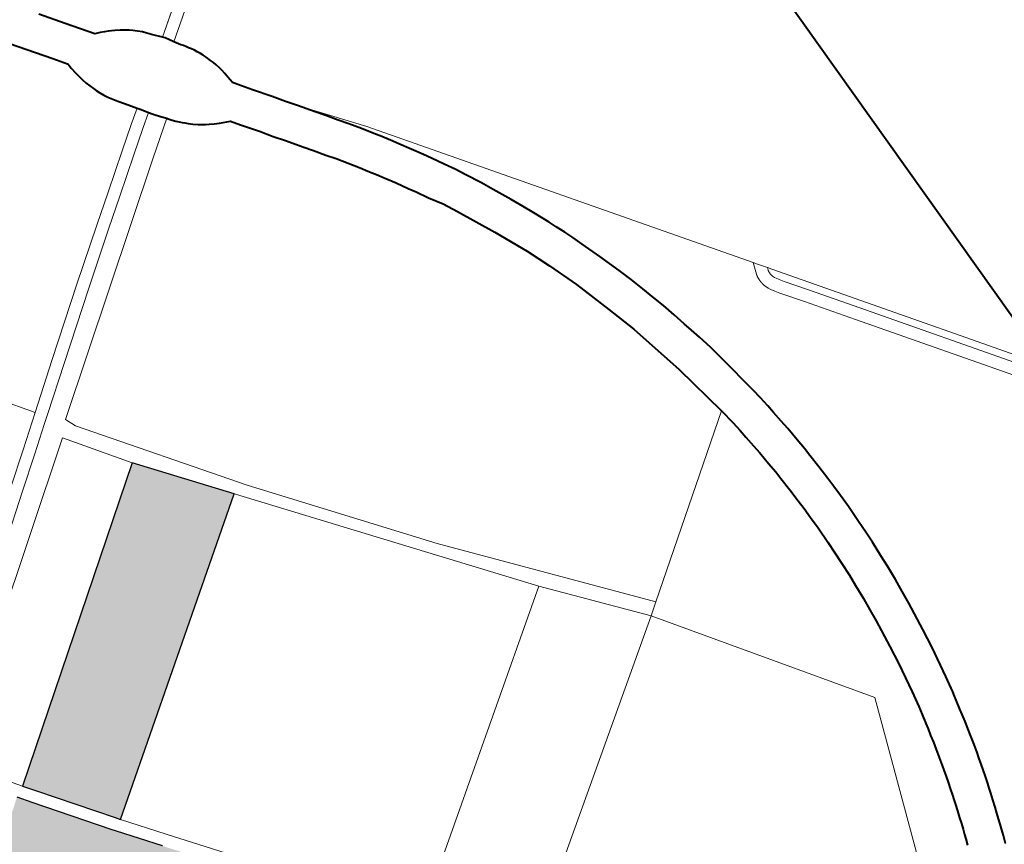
# Model space of a CAD drawing. Header units: metres. Extents: x 148316 to 148653, y 486436 to 486744.
# Tile 99 of 110: x 148563.21 to 148567.99, y 486720.54 to 486724.54. Entities that reach past the tile are written whole.
import ezdxf

# ---------------------------------------------------------------- set-up
doc = ezdxf.new("R2010")
doc.units = ezdxf.units.M
doc.header["$MEASUREMENT"] = 0
for name, color, linetype, lineweight in [('WVB-alg-onderhoek', 7, 'Continuous', 30), ('WVB-pen-brm-dik 018', 6, 'Continuous', 13), ('WVB-pen-dik 035', 1, 'Continuous', 40), ('WVB-raster-20%', 254, 'Continuous', 30), ('WVB-raster-60%', 253, 'Continuous', 30)]:
    doc.layers.add(name, color=color, linetype=linetype, lineweight=lineweight)

# ---------------------------------------------------------------- blocks, each defined once
blk = doc.blocks.new('INZET')
at = {"layer": 'WVB-raster-20%', "ltscale": 0.5}
blk.add_hatch(color=256, dxfattribs=at).paths.add_polyline_path([(-0.024672, -0.108509), (-0.024754, -0.108399), (-0.025933, -0.106766), (-0.026141, -0.106472), (-0.019432, -0.101632), (-0.01785, -0.103679)])
at = {"layer": 'WVB-raster-20%', "ltscale": 0.5, "extrusion": (0, 0, -1)}
blk.add_hatch(color=256, dxfattribs=at).paths.add_polyline_path([(0.026979, -0.119069), (0.020446, -0.114466), (0.020632, -0.11424), (0.021303, -0.113399), (0.022246, -0.113745), (0.024328, -0.115106), (0.026365, -0.117015), (0.026924, -0.11624), (0.02508, -0.115032), (0.025338, -0.114598), (0.027212, -0.1144), (0.026361, -0.113433), (0.025928, -0.113978), (0.025358, -0.11376), (0.025358, -0.113209), (0.023509, -0.111884), (0.023077, -0.112383), (0.023691, -0.112817), (0.023741, -0.113135), (0.024436, -0.113636), (0.024195, -0.113968), (0.023688, -0.11398), (0.023339, -0.113717), (0.023594, -0.113389), (0.023446, -0.113283), (0.023336, -0.113013), (0.023157, -0.113272), (0.022835, -0.113028), (0.023034, -0.112725), (0.022266, -0.112181), (0.023102, -0.111101), (0.024215, -0.109626), (0.024913, -0.108688), (0.024996, -0.108576), (0.026177, -0.10694), (0.026404, -0.106619), (0.032517, -0.111084)])
at = {"layer": 'WVB-pen-brm-dik 018'}
for p, q in [((0, -0.112587), (0, -0.084871)), ((-0.012852, -0.093659), (-0.002745, -0.086449)), ((-0.002745, -0.086449), (-0.012852, -0.093659)), ((-0.002571, -0.086693), (-0.012689, -0.093911)), ((-0.012689, -0.093911), (-0.002571, -0.086693)), ((-0.015704, -0.091989), (-0.015958, -0.091631)), ((-0.014969, -0.09147), (-0.014583, -0.092019)), ((-0.015319, -0.092537), (-0.015704, -0.091989)), ((-0.014583, -0.092019), (-0.014144, -0.092642)), ((-0.0151, -0.092847), (-0.015319, -0.092537)), ((-0.015097, -0.092866), (-0.0151, -0.092847)), ((-0.014144, -0.092642), (-0.014107, -0.092656)), ((-0.014107, -0.092656), (-0.01402, -0.09269)), ((-0.01402, -0.09269), (-0.013919, -0.092734)), ((-0.013919, -0.092734), (-0.013837, -0.092776)), ((-0.013837, -0.092776), (-0.013765, -0.092817)), ((-0.013765, -0.092817), (-0.013696, -0.092858)), ((-0.013696, -0.092858), (-0.013588, -0.092925)), ((-0.015087, -0.092988), (-0.015097, -0.092866)), ((-0.015068, -0.093148), (-0.015087, -0.092988)), ((-0.013588, -0.092925), (-0.013514, -0.092977)), ((-0.013514, -0.092977), (-0.013414, -0.09305)), ((-0.013414, -0.09305), (-0.013342, -0.093113)), ((-0.01505, -0.093265), (-0.015068, -0.093148)), ((-0.015029, -0.093376), (-0.01505, -0.093265)), ((-0.013342, -0.093113), (-0.013259, -0.093185)), ((-0.013259, -0.093185), (-0.013172, -0.093272)), ((-0.013172, -0.093272), (-0.013101, -0.093356)), ((-0.015001, -0.093492), (-0.015029, -0.093376)), ((-0.01497, -0.093598), (-0.015001, -0.093492)), ((-0.013101, -0.093356), (-0.013027, -0.093449)), ((-0.013027, -0.093449), (-0.012852, -0.093659)), ((-0.014935, -0.093701), (-0.01497, -0.093598)), ((-0.014907, -0.093778), (-0.014935, -0.093701)), ((-0.01487, -0.093873), (-0.014907, -0.093778)), ((-0.012852, -0.093659), (-0.012808, -0.093711)), ((-0.012808, -0.093711), (-0.012689, -0.093911)), ((-0.014819, -0.093978), (-0.01487, -0.093873)), ((-0.014769, -0.094075), (-0.014819, -0.093978)), ((-0.012689, -0.093911), (-0.012661, -0.093959)), ((-0.012661, -0.093959), (-0.012629, -0.094011)), ((-0.012629, -0.094011), (-0.012593, -0.094066)), ((-0.014702, -0.094187), (-0.014769, -0.094075)), ((-0.01463, -0.094294), (-0.014702, -0.094187)), ((-0.012593, -0.094066), (-0.012556, -0.094117)), ((-0.012556, -0.094117), (-0.012513, -0.094184)), ((-0.012513, -0.094184), (-0.012485, -0.09423)), ((-0.012485, -0.09423), (-0.012444, -0.094298)), ((-0.014533, -0.094436), (-0.01463, -0.094294)), ((-0.014347, -0.094699), (-0.014533, -0.094436)), ((-0.012444, -0.094298), (-0.012404, -0.094366)), ((-0.012404, -0.094366), (-0.012368, -0.094434)), ((-0.012368, -0.094434), (-0.012332, -0.094512)), ((-0.012332, -0.094512), (-0.012302, -0.094583)), ((-0.014695, -0.094944), (-0.014347, -0.094699)), ((-0.014347, -0.094699), (-0.014695, -0.094944)), ((-0.014284, -0.094787), (-0.014347, -0.094699)), ((-0.012302, -0.094583), (-0.012269, -0.094667)), ((-0.012269, -0.094667), (-0.012226, -0.094793)), ((-0.015247, -0.095336), (-0.014695, -0.094944)), ((-0.014695, -0.094944), (-0.015247, -0.095336)), ((-0.014181, -0.094949), (-0.014522, -0.095189)), ((-0.014522, -0.095189), (-0.014181, -0.094949)), ((-0.014181, -0.094949), (-0.014284, -0.094787)), ((-0.014116, -0.095049), (-0.014181, -0.094949)), ((-0.012226, -0.094793), (-0.0122, -0.094878)), ((-0.0122, -0.094878), (-0.01218, -0.094955)), ((-0.01218, -0.094955), (-0.012158, -0.095057)), ((-0.023587, -0.09505), (-0.020639, -0.09928)), ((-0.020639, -0.09928), (-0.023587, -0.09505)), ((-0.014522, -0.095189), (-0.015072, -0.09558)), ((-0.015072, -0.09558), (-0.014522, -0.095189)), ((-0.014002, -0.095194), (-0.014116, -0.095049)), ((-0.013905, -0.095319), (-0.014002, -0.095194)), ((-0.012158, -0.095057), (-0.012146, -0.095144)), ((-0.012146, -0.095144), (-0.012132, -0.095251)), ((-0.016106, -0.095955), (-0.015247, -0.095336)), ((-0.015247, -0.095336), (-0.016106, -0.095955)), ((-0.01473, -0.095905), (-0.013905, -0.095319)), ((-0.013905, -0.095319), (-0.01473, -0.095905)), ((-0.013883, -0.095347), (-0.013905, -0.095319)), ((-0.013826, -0.095428), (-0.013883, -0.095347)), ((-0.013768, -0.0955), (-0.013826, -0.095428)), ((-0.012132, -0.095251), (-0.012121, -0.095363)), ((-0.012121, -0.095363), (-0.012108, -0.095536)), ((-0.015072, -0.09558), (-0.015931, -0.096199)), ((-0.015931, -0.096199), (-0.015072, -0.09558)), ((-0.013709, -0.095567), (-0.013768, -0.0955)), ((-0.013661, -0.095618), (-0.013709, -0.095567)), ((-0.013612, -0.095668), (-0.013661, -0.095618)), ((-0.013559, -0.095722), (-0.013612, -0.095668)), ((-0.013475, -0.095798), (-0.013559, -0.095722)), ((-0.012108, -0.095536), (-0.012027, -0.095653)), ((-0.012027, -0.095653), (-0.011807, -0.095962)), ((-0.020139, -0.099847), (-0.01473, -0.095905)), ((-0.01473, -0.095905), (-0.020139, -0.099847)), ((-0.016794, -0.096447), (-0.016106, -0.095955)), ((-0.016106, -0.095955), (-0.016794, -0.096447)), ((-0.013373, -0.095883), (-0.013475, -0.095798)), ((-0.013303, -0.095933), (-0.013373, -0.095883)), ((-0.013224, -0.095987), (-0.013303, -0.095933)), ((-0.011807, -0.095962), (-0.011519, -0.096367)), ((-0.015931, -0.096199), (-0.016618, -0.096691)), ((-0.016618, -0.096691), (-0.015931, -0.096199)), ((-0.01315, -0.096033), (-0.013224, -0.095987)), ((-0.013048, -0.096094), (-0.01315, -0.096033)), ((-0.01293, -0.096154), (-0.013048, -0.096094)), ((-0.012691, -0.096272), (-0.01293, -0.096154)), ((-0.012541, -0.096483), (-0.012691, -0.096272)), ((-0.011519, -0.096367), (-0.011323, -0.096659)), ((-0.018011, -0.097332), (-0.016794, -0.096447)), ((-0.016794, -0.096447), (-0.018011, -0.097332)), ((-0.012259, -0.096879), (-0.012541, -0.096483)), ((-0.011323, -0.096659), (-0.011142, -0.096904)), ((-0.016618, -0.096691), (-0.017834, -0.097574)), ((-0.017834, -0.097574), (-0.016618, -0.096691)), ((-0.012058, -0.097177), (-0.012259, -0.096879)), ((-0.010071, -0.09829), (-0.011142, -0.096904)), ((-0.011142, -0.096904), (-0.010882, -0.097278)), ((-0.019559, -0.098475), (-0.018011, -0.097332)), ((-0.018011, -0.097332), (-0.019559, -0.098475)), ((-0.011874, -0.097428), (-0.012058, -0.097177)), ((-0.010882, -0.097278), (-0.010725, -0.097503)), ((-0.017834, -0.097574), (-0.01938, -0.098716)), ((-0.01938, -0.098716), (-0.017834, -0.097574)), ((-0.01162, -0.097793), (-0.011874, -0.097428)), ((-0.010725, -0.097503), (-0.010543, -0.097764)), ((-0.011463, -0.098018), (-0.01162, -0.097793)), ((-0.010543, -0.097764), (-0.010386, -0.097987)), ((-0.01128, -0.09828), (-0.011463, -0.098018)), ((-0.010386, -0.097987), (-0.010204, -0.098259)), ((-0.011128, -0.098496), (-0.01128, -0.09828)), ((-0.010204, -0.098259), (-0.010028, -0.09853)), ((-0.004349, -0.106413), (-0.010071, -0.09829)), ((-0.020639, -0.09928), (-0.019559, -0.098475)), ((-0.019559, -0.098475), (-0.020639, -0.09928)), ((-0.010956, -0.098755), (-0.011128, -0.098496)), ((-0.010028, -0.09853), (-0.009917, -0.098704)), ((-0.01938, -0.098716), (-0.020399, -0.099475)), ((-0.020399, -0.099475), (-0.01938, -0.098716)), ((-0.010784, -0.099017), (-0.010956, -0.098755)), ((-0.009917, -0.098704), (-0.009791, -0.098897)), ((-0.010674, -0.099191), (-0.010784, -0.099017)), ((-0.009791, -0.098897), (-0.009676, -0.099085)), ((-0.020639, -0.09928), (-0.021401, -0.099847)), ((-0.021401, -0.099847), (-0.020639, -0.09928)), ((-0.010551, -0.099379), (-0.010674, -0.099191)), ((-0.009676, -0.099085), (-0.00951, -0.099364)), ((-0.020399, -0.099475), (-0.020628, -0.099645)), ((-0.020628, -0.099645), (-0.020399, -0.099475)), ((-0.010446, -0.09955), (-0.010551, -0.099379)), ((-0.00951, -0.099364), (-0.009347, -0.099643)), ((-0.020628, -0.099645), (-0.021222, -0.100089)), ((-0.021222, -0.100089), (-0.020628, -0.099645)), ((-0.010285, -0.09982), (-0.010446, -0.09955)), ((-0.009347, -0.099643), (-0.009237, -0.099828)), ((-0.021401, -0.099847), (-0.02217, -0.100411)), ((-0.02217, -0.100411), (-0.021401, -0.099847)), ((-0.020031, -0.100112), (-0.020139, -0.099847)), ((-0.020139, -0.099847), (-0.020031, -0.100112)), ((-0.010123, -0.100099), (-0.010285, -0.09982)), ((-0.009237, -0.099828), (-0.009069, -0.100125)), ((-0.025747, -0.104009), (-0.020456, -0.10016)), ((-0.020456, -0.10016), (-0.025747, -0.104009)), ((-0.021222, -0.100089), (-0.021992, -0.100653)), ((-0.021992, -0.100653), (-0.021222, -0.100089)), ((-0.020456, -0.10016), (-0.019432, -0.101632)), ((-0.019432, -0.101632), (-0.020456, -0.10016)), ((-0.017475, -0.103696), (-0.020031, -0.100112)), ((-0.020031, -0.100112), (-0.017475, -0.103696)), ((-0.010017, -0.100278), (-0.010123, -0.100099)), ((-0.009069, -0.100125), (-0.008917, -0.100395)), ((-0.009853, -0.100567), (-0.010017, -0.100278)), ((-0.008917, -0.100395), (-0.008803, -0.100625)), ((-0.021992, -0.100653), (-0.023072, -0.101451)), ((-0.023072, -0.101451), (-0.021992, -0.100653)), ((-0.009652, -0.100894), (-0.009853, -0.100567)), ((-0.008803, -0.100625), (-0.0086, -0.101018)), ((-0.009472, -0.101244), (-0.009652, -0.100894)), ((-0.0086, -0.101018), (-0.008459, -0.101314)), ((-0.009021, -0.102179), (-0.009472, -0.101244)), ((-0.008459, -0.101314), (-0.008244, -0.101761)), ((-0.019432, -0.101632), (-0.026141, -0.106472)), ((-0.026141, -0.106472), (-0.019432, -0.101632)), ((-0.019432, -0.101632), (-0.013132, -0.109785)), ((-0.013132, -0.109785), (-0.019432, -0.101632)), ((-0.008244, -0.101761), (-0.008105, -0.102067)), ((-0.008105, -0.102067), (-0.007984, -0.10235)), ((-0.008657, -0.103011), (-0.009021, -0.102179)), ((-0.007984, -0.10235), (-0.007816, -0.102748)), ((-0.007816, -0.102748), (-0.007739, -0.10294)), ((-0.00842, -0.103608), (-0.008657, -0.103011)), ((-0.007739, -0.10294), (-0.007644, -0.103166)), ((-0.007644, -0.103166), (-0.007562, -0.103382)), ((-0.007562, -0.103382), (-0.007469, -0.103644)), ((-0.014539, -0.107513), (-0.017475, -0.103696)), ((-0.017475, -0.103696), (-0.014539, -0.107513)), ((-0.008151, -0.104363), (-0.00842, -0.103608)), ((-0.007469, -0.103644), (-0.007292, -0.10414)), ((-0.007292, -0.10414), (-0.007107, -0.104681)), ((-0.007863, -0.105311), (-0.008151, -0.104363)), ((-0.007107, -0.104681), (-0.006996, -0.105028)), ((-0.006996, -0.105028), (-0.006896, -0.105378)), ((-0.026141, -0.106472), (-0.026996, -0.105262)), ((-0.026996, -0.105262), (-0.026141, -0.106472)), ((-0.007647, -0.106049), (-0.007863, -0.105311)), ((-0.006896, -0.105378), (-0.006807, -0.105711)), ((-0.006807, -0.105711), (-0.006729, -0.106)), ((-0.007311, -0.10748), (-0.007647, -0.106049)), ((-0.006729, -0.106), (-0.006645, -0.106335)), ((-0.006645, -0.106335), (-0.006572, -0.106648)), ((-0.004448, -0.106683), (-0.004349, -0.106413)), ((-0.004349, -0.106413), (-0.004448, -0.106683)), ((-0.004313, -0.106464), (-0.004349, -0.106413)), ((-0.004301, -0.106481), (-0.004313, -0.106464)), ((-0.026177, -0.10694), (-0.026404, -0.106619)), ((-0.026404, -0.106619), (-0.026177, -0.10694)), ((-0.026141, -0.106472), (-0.025933, -0.106766)), ((-0.025933, -0.106766), (-0.026141, -0.106472)), ((-0.006572, -0.106648), (-0.006517, -0.106882)), ((-0.004454, -0.106705), (-0.004453, -0.106701)), ((-0.004453, -0.106701), (-0.004454, -0.106705)), ((-0.004453, -0.106701), (-0.004452, -0.106696)), ((-0.004452, -0.106696), (-0.004453, -0.106701)), ((-0.004452, -0.106696), (-0.004448, -0.106683)), ((-0.004448, -0.106683), (-0.004452, -0.106696)), ((-0.004139, -0.106711), (-0.004301, -0.106481)), ((-0.024996, -0.108576), (-0.026177, -0.10694)), ((-0.026177, -0.10694), (-0.024996, -0.108576)), ((-0.025933, -0.106766), (-0.024754, -0.108399)), ((-0.024754, -0.108399), (-0.025933, -0.106766)), ((-0.006517, -0.106882), (-0.006458, -0.107134)), ((-0.004472, -0.106837), (-0.004471, -0.106832)), ((-0.004471, -0.106832), (-0.004472, -0.106837)), ((-0.004472, -0.106842), (-0.004472, -0.106837)), ((-0.004472, -0.106837), (-0.004472, -0.106842)), ((-0.004472, -0.106846), (-0.004472, -0.106842)), ((-0.004472, -0.106842), (-0.004472, -0.106846)), ((-0.004472, -0.106851), (-0.004472, -0.106846)), ((-0.004472, -0.106846), (-0.004472, -0.106851)), ((-0.004472, -0.106856), (-0.004472, -0.106851)), ((-0.004472, -0.106851), (-0.004472, -0.106856)), ((-0.004472, -0.10686), (-0.004472, -0.106856)), ((-0.004472, -0.106856), (-0.004472, -0.10686)), ((-0.004472, -0.106864), (-0.004472, -0.10686)), ((-0.004472, -0.10686), (-0.004472, -0.106864)), ((-0.004472, -0.10687), (-0.004472, -0.106864)), ((-0.004472, -0.106864), (-0.004472, -0.10687)), ((-0.004472, -0.106874), (-0.004472, -0.10687)), ((-0.004472, -0.10687), (-0.004472, -0.106874)), ((-0.004472, -0.106878), (-0.004472, -0.106874)), ((-0.004472, -0.106874), (-0.004472, -0.106878)), ((-0.004471, -0.106883), (-0.004472, -0.106878)), ((-0.004472, -0.106878), (-0.004471, -0.106883)), ((-0.004471, -0.106814), (-0.00447, -0.10681)), ((-0.00447, -0.10681), (-0.004471, -0.106814)), ((-0.004471, -0.106819), (-0.004471, -0.106814)), ((-0.004471, -0.106814), (-0.004471, -0.106819)), ((-0.004471, -0.106824), (-0.004471, -0.106819)), ((-0.004471, -0.106819), (-0.004471, -0.106824)), ((-0.004471, -0.106829), (-0.004471, -0.106824)), ((-0.004471, -0.106824), (-0.004471, -0.106829)), ((-0.004471, -0.106832), (-0.004471, -0.106829)), ((-0.004471, -0.106829), (-0.004471, -0.106832)), ((-0.004471, -0.106887), (-0.004471, -0.106883)), ((-0.004471, -0.106883), (-0.004471, -0.106887)), ((-0.004471, -0.106892), (-0.004471, -0.106887)), ((-0.004471, -0.106887), (-0.004471, -0.106892)), ((-0.004471, -0.106897), (-0.004471, -0.106892)), ((-0.004471, -0.106892), (-0.004471, -0.106897)), ((-0.00447, -0.106901), (-0.004471, -0.106897)), ((-0.004471, -0.106897), (-0.00447, -0.106901)), ((-0.00447, -0.106805), (-0.004469, -0.106797)), ((-0.004469, -0.106797), (-0.00447, -0.106805)), ((-0.00447, -0.10681), (-0.00447, -0.106805)), ((-0.00447, -0.106805), (-0.00447, -0.10681)), ((-0.00447, -0.106905), (-0.00447, -0.106901)), ((-0.00447, -0.106901), (-0.00447, -0.106905)), ((-0.00447, -0.10691), (-0.00447, -0.106905)), ((-0.00447, -0.106905), (-0.00447, -0.10691)), ((-0.004469, -0.106915), (-0.00447, -0.10691)), ((-0.00447, -0.10691), (-0.004469, -0.106915)), ((-0.004469, -0.106792), (-0.004468, -0.106787)), ((-0.004468, -0.106787), (-0.004469, -0.106792)), ((-0.004469, -0.106797), (-0.004469, -0.106792)), ((-0.004469, -0.106792), (-0.004469, -0.106797)), ((-0.004469, -0.106919), (-0.004469, -0.106915)), ((-0.004469, -0.106915), (-0.004469, -0.106919)), ((-0.004468, -0.106924), (-0.004469, -0.106919)), ((-0.004469, -0.106919), (-0.004468, -0.106924)), ((-0.004468, -0.106783), (-0.004467, -0.106779)), ((-0.004467, -0.106779), (-0.004468, -0.106783)), ((-0.004468, -0.106787), (-0.004468, -0.106783)), ((-0.004468, -0.106783), (-0.004468, -0.106787)), ((-0.004468, -0.106929), (-0.004468, -0.106924)), ((-0.004468, -0.106924), (-0.004468, -0.106929)), ((-0.004467, -0.106934), (-0.004468, -0.106929)), ((-0.004468, -0.106929), (-0.004467, -0.106934)), ((-0.004467, -0.106774), (-0.004466, -0.106769)), ((-0.004466, -0.106769), (-0.004467, -0.106774)), ((-0.004467, -0.106779), (-0.004467, -0.106774)), ((-0.004467, -0.106774), (-0.004467, -0.106779)), ((-0.004466, -0.106939), (-0.004467, -0.106934)), ((-0.004467, -0.106934), (-0.004466, -0.106939)), ((-0.004466, -0.106769), (-0.004465, -0.106765)), ((-0.004465, -0.106765), (-0.004466, -0.106769)), ((-0.004466, -0.106945), (-0.004466, -0.106939)), ((-0.004466, -0.106939), (-0.004466, -0.106945)), ((-0.004465, -0.10676), (-0.004464, -0.106755)), ((-0.004464, -0.106755), (-0.004465, -0.10676)), ((-0.004465, -0.106765), (-0.004465, -0.10676)), ((-0.004465, -0.10676), (-0.004465, -0.106765)), ((-0.004464, -0.106755), (-0.004463, -0.106751)), ((-0.004463, -0.106751), (-0.004464, -0.106755)), ((-0.004463, -0.106751), (-0.004462, -0.106746)), ((-0.004462, -0.106746), (-0.004463, -0.106751)), ((-0.004462, -0.106741), (-0.004461, -0.106737)), ((-0.004461, -0.106737), (-0.004462, -0.106741)), ((-0.004462, -0.106746), (-0.004462, -0.106741)), ((-0.004462, -0.106741), (-0.004462, -0.106746)), ((-0.004461, -0.106737), (-0.00446, -0.106733)), ((-0.00446, -0.106733), (-0.004461, -0.106737)), ((-0.00446, -0.106733), (-0.004459, -0.106728)), ((-0.004459, -0.106728), (-0.00446, -0.106733)), ((-0.004459, -0.106728), (-0.004458, -0.106723)), ((-0.004458, -0.106723), (-0.004459, -0.106728)), ((-0.004458, -0.106723), (-0.004457, -0.106719)), ((-0.004457, -0.106719), (-0.004458, -0.106723)), ((-0.004457, -0.106719), (-0.004456, -0.106715)), ((-0.004456, -0.106715), (-0.004457, -0.106719)), ((-0.004456, -0.106715), (-0.004455, -0.10671)), ((-0.004455, -0.10671), (-0.004456, -0.106715)), ((-0.004455, -0.10671), (-0.004454, -0.106705)), ((-0.004454, -0.106705), (-0.004455, -0.10671)), ((-0.004171, -0.106839), (-0.004172, -0.106841)), ((-0.004172, -0.106841), (-0.004171, -0.106839)), ((-0.004172, -0.106841), (-0.004172, -0.106844)), ((-0.004172, -0.106844), (-0.004172, -0.106841)), ((-0.004172, -0.106844), (-0.004172, -0.106846)), ((-0.004172, -0.106846), (-0.004172, -0.106844)), ((-0.004172, -0.106846), (-0.004172, -0.106848)), ((-0.004172, -0.106848), (-0.004172, -0.106846)), ((-0.004172, -0.106848), (-0.004172, -0.106851)), ((-0.004172, -0.106851), (-0.004172, -0.106848)), ((-0.004172, -0.106851), (-0.004172, -0.106853)), ((-0.004172, -0.106853), (-0.004172, -0.106851)), ((-0.004172, -0.106853), (-0.004172, -0.106856)), ((-0.004172, -0.106856), (-0.004172, -0.106853)), ((-0.004172, -0.106856), (-0.004172, -0.106858)), ((-0.004172, -0.106858), (-0.004172, -0.106856)), ((-0.004172, -0.106858), (-0.004172, -0.106861)), ((-0.004172, -0.106861), (-0.004172, -0.106858)), ((-0.004172, -0.106861), (-0.004172, -0.106863)), ((-0.004172, -0.106863), (-0.004172, -0.106861)), ((-0.004172, -0.106863), (-0.004172, -0.106865)), ((-0.004172, -0.106865), (-0.004172, -0.106863)), ((-0.004172, -0.106865), (-0.004172, -0.106868)), ((-0.004172, -0.106868), (-0.004172, -0.106865)), ((-0.004172, -0.106868), (-0.004172, -0.10687)), ((-0.004172, -0.10687), (-0.004172, -0.106868)), ((-0.004172, -0.10687), (-0.004171, -0.106873)), ((-0.004171, -0.106873), (-0.004172, -0.10687)), ((-0.00417, -0.106824), (-0.004171, -0.106829)), ((-0.004171, -0.106829), (-0.00417, -0.106824)), ((-0.004171, -0.106829), (-0.004171, -0.106831)), ((-0.004171, -0.106831), (-0.004171, -0.106829)), ((-0.004171, -0.106831), (-0.004171, -0.106834)), ((-0.004171, -0.106834), (-0.004171, -0.106831)), ((-0.004171, -0.106834), (-0.004171, -0.106837)), ((-0.004171, -0.106837), (-0.004171, -0.106834)), ((-0.004171, -0.106837), (-0.004171, -0.106839)), ((-0.004171, -0.106839), (-0.004171, -0.106837)), ((-0.004171, -0.106873), (-0.004171, -0.106876)), ((-0.004171, -0.106876), (-0.004171, -0.106873)), ((-0.004171, -0.106876), (-0.004171, -0.106877)), ((-0.004171, -0.106877), (-0.004171, -0.106876)), ((-0.004171, -0.106877), (-0.004171, -0.10688)), ((-0.004171, -0.10688), (-0.004171, -0.106877)), ((-0.004171, -0.10688), (-0.004171, -0.106883)), ((-0.004171, -0.106883), (-0.004171, -0.10688)), ((-0.004171, -0.106883), (-0.004171, -0.106885)), ((-0.004171, -0.106885), (-0.004171, -0.106883)), ((-0.004171, -0.106885), (-0.00417, -0.106887)), ((-0.00417, -0.106887), (-0.004171, -0.106885)), ((-0.004169, -0.106814), (-0.00417, -0.106817)), ((-0.00417, -0.106817), (-0.004169, -0.106814)), ((-0.00417, -0.106817), (-0.00417, -0.10682)), ((-0.00417, -0.10682), (-0.00417, -0.106817)), ((-0.00417, -0.10682), (-0.00417, -0.106822)), ((-0.00417, -0.106822), (-0.00417, -0.10682)), ((-0.00417, -0.106822), (-0.00417, -0.106824)), ((-0.00417, -0.106824), (-0.00417, -0.106822)), ((-0.00417, -0.106887), (-0.00417, -0.10689)), ((-0.00417, -0.10689), (-0.00417, -0.106887)), ((-0.00417, -0.10689), (-0.00417, -0.106892)), ((-0.00417, -0.106892), (-0.00417, -0.10689)), ((-0.00417, -0.106892), (-0.00417, -0.106895)), ((-0.00417, -0.106895), (-0.00417, -0.106892)), ((-0.00417, -0.106895), (-0.004169, -0.106898)), ((-0.004169, -0.106898), (-0.00417, -0.106895)), ((-0.004168, -0.106807), (-0.004169, -0.10681)), ((-0.004169, -0.10681), (-0.004168, -0.106807)), ((-0.004169, -0.10681), (-0.004169, -0.106812)), ((-0.004169, -0.106812), (-0.004169, -0.10681)), ((-0.004169, -0.106812), (-0.004169, -0.106814)), ((-0.004169, -0.106814), (-0.004169, -0.106812)), ((-0.004169, -0.106898), (-0.004169, -0.106901)), ((-0.004169, -0.106901), (-0.004169, -0.106898)), ((-0.004169, -0.106901), (-0.004169, -0.106904)), ((-0.004169, -0.106904), (-0.004169, -0.106901)), ((-0.004169, -0.106904), (-0.004168, -0.106906)), ((-0.004168, -0.106906), (-0.004169, -0.106904)), ((-0.004167, -0.106799), (-0.004168, -0.106802)), ((-0.004168, -0.106802), (-0.004167, -0.106799)), ((-0.004168, -0.106802), (-0.004168, -0.106805)), ((-0.004168, -0.106805), (-0.004168, -0.106802)), ((-0.004168, -0.106805), (-0.004168, -0.106807)), ((-0.004168, -0.106807), (-0.004168, -0.106805)), ((-0.004168, -0.106906), (-0.004168, -0.106909)), ((-0.004168, -0.106909), (-0.004168, -0.106906)), ((-0.004168, -0.106909), (-0.004167, -0.106912)), ((-0.004167, -0.106912), (-0.004168, -0.106909)), ((-0.004166, -0.106795), (-0.004167, -0.106797)), ((-0.004167, -0.106797), (-0.004166, -0.106795)), ((-0.004167, -0.106797), (-0.004167, -0.106799)), ((-0.004167, -0.106799), (-0.004167, -0.106797)), ((-0.004167, -0.106912), (-0.004167, -0.106915)), ((-0.004167, -0.106915), (-0.004167, -0.106912)), ((-0.004167, -0.106915), (-0.004166, -0.106917)), ((-0.004166, -0.106917), (-0.004167, -0.106915)), ((-0.004165, -0.10679), (-0.004166, -0.106792)), ((-0.004166, -0.106792), (-0.004165, -0.10679)), ((-0.004166, -0.106792), (-0.004166, -0.106795)), ((-0.004166, -0.106795), (-0.004166, -0.106792)), ((-0.004166, -0.106917), (-0.004166, -0.10692)), ((-0.004166, -0.10692), (-0.004166, -0.106917)), ((-0.004166, -0.10692), (-0.004165, -0.106923)), ((-0.004165, -0.106923), (-0.004166, -0.10692)), ((-0.004164, -0.106783), (-0.004165, -0.106786)), ((-0.004165, -0.106786), (-0.004164, -0.106783)), ((-0.004165, -0.106786), (-0.004165, -0.106788)), ((-0.004165, -0.106788), (-0.004165, -0.106786)), ((-0.004165, -0.106788), (-0.004165, -0.10679)), ((-0.004165, -0.10679), (-0.004165, -0.106788)), ((-0.004165, -0.106923), (-0.004165, -0.106926)), ((-0.004165, -0.106926), (-0.004165, -0.106923)), ((-0.004165, -0.106926), (-0.004164, -0.106928)), ((-0.004164, -0.106928), (-0.004165, -0.106926)), ((-0.004163, -0.10678), (-0.004164, -0.106783)), ((-0.004164, -0.106783), (-0.004163, -0.10678)), ((-0.004164, -0.106928), (-0.004159, -0.106951)), ((-0.004159, -0.106951), (-0.004164, -0.106928)), ((-0.004162, -0.106776), (-0.004163, -0.106778)), ((-0.004163, -0.106778), (-0.004162, -0.106776)), ((-0.004163, -0.106778), (-0.004163, -0.10678)), ((-0.004163, -0.10678), (-0.004163, -0.106778)), ((-0.004161, -0.106772), (-0.004162, -0.106773)), ((-0.004162, -0.106773), (-0.004161, -0.106772)), ((-0.004162, -0.106773), (-0.004162, -0.106776)), ((-0.004162, -0.106776), (-0.004162, -0.106773)), ((-0.004139, -0.106711), (-0.004161, -0.106772)), ((-0.004161, -0.106772), (-0.004139, -0.106711)), ((-0.004073, -0.106805), (-0.004139, -0.106711)), ((-0.004061, -0.106822), (-0.004073, -0.106805)), ((-0.001718, -0.110147), (-0.004061, -0.106822)), ((-0.006458, -0.107134), (-0.006384, -0.107494)), ((-0.004465, -0.10695), (-0.004466, -0.106945)), ((-0.004466, -0.106945), (-0.004465, -0.10695)), ((-0.004464, -0.106955), (-0.004465, -0.10695)), ((-0.004465, -0.10695), (-0.004464, -0.106955)), ((-0.004463, -0.106961), (-0.004464, -0.106955)), ((-0.004464, -0.106955), (-0.004463, -0.106961)), ((-0.004462, -0.106966), (-0.004463, -0.106961)), ((-0.004463, -0.106961), (-0.004462, -0.106966)), ((-0.004462, -0.106971), (-0.004462, -0.106966)), ((-0.004462, -0.106966), (-0.004462, -0.106971)), ((-0.004461, -0.106976), (-0.004462, -0.106971)), ((-0.004462, -0.106971), (-0.004461, -0.106976)), ((-0.00446, -0.106981), (-0.004461, -0.106976)), ((-0.004461, -0.106976), (-0.00446, -0.106981)), ((-0.004458, -0.106987), (-0.00446, -0.106981)), ((-0.00446, -0.106981), (-0.004458, -0.106987)), ((-0.004457, -0.106993), (-0.004458, -0.106987)), ((-0.004458, -0.106987), (-0.004457, -0.106993)), ((-0.004446, -0.107037), (-0.004457, -0.106993)), ((-0.004457, -0.106993), (-0.004446, -0.107037)), ((-0.004412, -0.107127), (-0.004446, -0.107037)), ((-0.004446, -0.107037), (-0.004412, -0.107127)), ((-0.004379, -0.107192), (-0.004412, -0.107127)), ((-0.004412, -0.107127), (-0.004379, -0.107192)), ((-0.004159, -0.106951), (-0.004137, -0.107006)), ((-0.004137, -0.107006), (-0.004159, -0.106951)), ((-0.004137, -0.107006), (-0.004118, -0.107044)), ((-0.004118, -0.107044), (-0.004137, -0.107006)), ((-0.004118, -0.107044), (-0.004073, -0.107115)), ((-0.004073, -0.107115), (-0.004118, -0.107044)), ((-0.004073, -0.107115), (-0.004005, -0.107217)), ((-0.004005, -0.107217), (-0.004073, -0.107115)), ((-0.004325, -0.107278), (-0.004379, -0.107192)), ((-0.004379, -0.107192), (-0.004325, -0.107278)), ((-0.004252, -0.107387), (-0.004325, -0.107278)), ((-0.004325, -0.107278), (-0.004252, -0.107387)), ((-0.003886, -0.107904), (-0.004252, -0.107387)), ((-0.004252, -0.107387), (-0.003886, -0.107904)), ((-0.004005, -0.107217), (-0.003641, -0.107731)), ((-0.003641, -0.107731), (-0.004005, -0.107217)), ((-0.011039, -0.11174), (-0.014539, -0.107513)), ((-0.014539, -0.107513), (-0.011039, -0.11174)), ((-0.007061, -0.108891), (-0.007311, -0.10748)), ((-0.006384, -0.107494), (-0.006269, -0.108124)), ((-0.003641, -0.107731), (-0.002882, -0.108805)), ((-0.002882, -0.108805), (-0.003641, -0.107731)), ((-0.006269, -0.108124), (-0.00618, -0.108682)), ((-0.003127, -0.108978), (-0.003886, -0.107904)), ((-0.003886, -0.107904), (-0.003127, -0.108978)), ((-0.024913, -0.108688), (-0.024996, -0.108576)), ((-0.024996, -0.108576), (-0.024913, -0.108688)), ((-0.024754, -0.108399), (-0.024672, -0.108509)), ((-0.024672, -0.108509), (-0.024754, -0.108399)), ((-0.024672, -0.108509), (-0.023975, -0.109446)), ((-0.023975, -0.109446), (-0.024672, -0.108509)), ((-0.024215, -0.109626), (-0.024913, -0.108688)), ((-0.024913, -0.108688), (-0.024215, -0.109626)), ((-0.00618, -0.108682), (-0.006139, -0.10893)), ((-0.002882, -0.108805), (0, -0.112897)), ((0, -0.112897), (-0.002882, -0.108805)), ((-0.011039, -0.11174), (-0.007061, -0.108891)), ((-0.007061, -0.108891), (-0.011039, -0.11174)), ((-0.007002, -0.109296), (-0.007061, -0.108891)), ((-0.006139, -0.10893), (-0.006109, -0.109183)), ((0, -0.113418), (-0.003127, -0.108978)), ((-0.003127, -0.108978), (0, -0.113418)), ((-0.006969, -0.109541), (-0.007002, -0.109296)), ((-0.006109, -0.109183), (-0.006075, -0.109442)), ((-0.023975, -0.109446), (-0.022864, -0.110919)), ((-0.022864, -0.110919), (-0.023975, -0.109446)), ((-0.00695, -0.109751), (-0.006969, -0.109541)), ((-0.006075, -0.109442), (-0.006055, -0.109662)), ((-0.019966, -0.114579), (-0.013132, -0.109785)), ((-0.013132, -0.109785), (-0.019966, -0.114579)), ((-0.013132, -0.109785), (-0.011333, -0.111951)), ((-0.011333, -0.111951), (-0.013132, -0.109785)), ((-0.006919, -0.110038), (-0.00695, -0.109751)), ((-0.006055, -0.109662), (-0.006025, -0.109937)), ((-0.006893, -0.110265), (-0.006919, -0.110038)), ((-0.006025, -0.109937), (-0.005997, -0.110179)), ((-0.006869, -0.110597), (-0.006893, -0.110265)), ((-0.005997, -0.110179), (-0.005971, -0.110528)), ((-0.001438, -0.110546), (-0.001718, -0.110147)), ((-0.006847, -0.110863), (-0.006869, -0.110597)), ((-0.005971, -0.110528), (-0.005948, -0.110808)), ((0, -0.112587), (-0.001438, -0.110546)), ((-0.006839, -0.11106), (-0.006847, -0.110863)), ((-0.005948, -0.110808), (-0.00594, -0.11102)), ((-0.006822, -0.111411), (-0.006839, -0.11106)), ((-0.00594, -0.11102), (-0.005923, -0.111372)), ((-0.006809, -0.111751), (-0.006822, -0.111411)), ((-0.005923, -0.111372), (-0.005909, -0.111723)), ((-0.011333, -0.111951), (-0.018189, -0.11672)), ((-0.018189, -0.11672), (-0.011333, -0.111951)), ((-0.011333, -0.111951), (-0.011039, -0.11174)), ((-0.011039, -0.11174), (-0.011333, -0.111951)), ((-0.008056, -0.116711), (-0.011333, -0.111951)), ((-0.011333, -0.111951), (-0.008056, -0.116711)), ((-0.006803, -0.111984), (-0.006809, -0.111751)), ((-0.005909, -0.111723), (-0.005904, -0.111964)), ((-0.006798, -0.112251), (-0.006803, -0.111984)), ((-0.005904, -0.111964), (-0.005898, -0.112238)), ((-0.006795, -0.112557), (-0.006798, -0.112251)), ((-0.005898, -0.112238), (-0.005895, -0.112565)), ((-0.006806, -0.112983), (-0.006795, -0.112557)), ((-0.005895, -0.112565), (-0.005906, -0.113003)), ((-0.006812, -0.113291), (-0.006806, -0.112983)), ((-0.005906, -0.113003), (-0.005912, -0.113317)), ((-0.006822, -0.113569), (-0.006812, -0.113291)), ((-0.005912, -0.113317), (-0.005923, -0.113613)), ((-0.006844, -0.113937), (-0.006822, -0.113569)), ((-0.005923, -0.113613), (-0.005946, -0.113997)), ((-0.006866, -0.114228), (-0.006844, -0.113937)), ((-0.005946, -0.113997), (-0.005968, -0.114295)), ((-0.006893, -0.114596), (-0.006866, -0.114228)), ((-0.005968, -0.114295), (-0.005996, -0.114672)), ((-0.006923, -0.114908), (-0.006893, -0.114596)), ((-0.005996, -0.114672), (-0.006028, -0.115001)), ((-0.006958, -0.115215), (-0.006923, -0.114908)), ((-0.006028, -0.115001), (-0.006064, -0.115321)), ((-0.007045, -0.115918), (-0.006958, -0.115215)), ((-0.006064, -0.115321), (-0.006153, -0.11604)), ((-0.007115, -0.116384), (-0.007045, -0.115918)), ((-0.006153, -0.11604), (-0.006227, -0.116527)), ((-0.007243, -0.117126), (-0.007115, -0.116384)), ((-0.009742, -0.121228), (-0.008056, -0.116711)), ((-0.008056, -0.116711), (-0.009742, -0.121228)), ((-0.006227, -0.116527), (-0.006359, -0.117292)), ((-0.007321, -0.117506), (-0.007243, -0.117126)), ((-0.006359, -0.117292), (-0.006441, -0.117694)), ((-0.007366, -0.117709), (-0.007343, -0.117606)), ((-0.007343, -0.117606), (-0.007321, -0.117506)), ((-0.007418, -0.117937), (-0.007366, -0.117709)), ((-0.006488, -0.117906), (-0.006539, -0.118133)), ((-0.006465, -0.117802), (-0.006488, -0.117906)), ((-0.006441, -0.117694), (-0.006465, -0.117802)), ((-0.007488, -0.118241), (-0.007448, -0.118074)), ((-0.007448, -0.118074), (-0.007418, -0.117937)), ((-0.006539, -0.118133), (-0.006571, -0.118276)), ((-0.007529, -0.118411), (-0.007488, -0.118241)), ((-0.006571, -0.118276), (-0.006613, -0.118452)), ((-0.00763, -0.118801), (-0.007576, -0.118597)), ((-0.007576, -0.118597), (-0.007529, -0.118411)), ((-0.006655, -0.118627), (-0.006705, -0.118823)), ((-0.006613, -0.118452), (-0.006655, -0.118627)), ((-0.007683, -0.118995), (-0.00763, -0.118801)), ((-0.006705, -0.118823), (-0.006761, -0.119033)), ((-0.00776, -0.11927), (-0.007716, -0.119116)), ((-0.007716, -0.119116), (-0.007683, -0.118995)), ((-0.006761, -0.119033), (-0.006814, -0.119232)), ((-0.007801, -0.119406), (-0.00776, -0.11927)), ((-0.006814, -0.119232), (-0.006849, -0.11936)), ((-0.007897, -0.119728), (-0.007847, -0.119565)), ((-0.007847, -0.119565), (-0.007801, -0.119406)), ((-0.006897, -0.119523), (-0.006937, -0.11966)), ((-0.006849, -0.11936), (-0.006897, -0.119523)), ((-0.007931, -0.119835), (-0.007897, -0.119728)), ((-0.006985, -0.119823), (-0.007038, -0.119997)), ((-0.006937, -0.11966), (-0.006985, -0.119823)), ((-0.00802, -0.120111), (-0.007969, -0.119957)), ((-0.007969, -0.119957), (-0.007931, -0.119835)), ((-0.007038, -0.119997), (-0.007073, -0.120106)), ((-0.008121, -0.120414), (-0.008074, -0.120277)), ((-0.008074, -0.120277), (-0.00802, -0.120111)), ((-0.007112, -0.12023), (-0.007164, -0.120391)), ((-0.007073, -0.120106), (-0.007112, -0.12023)), ((-0.008211, -0.120672), (-0.008168, -0.120549)), ((-0.008168, -0.120549), (-0.008121, -0.120414)), ((-0.007164, -0.120391), (-0.007221, -0.120564)), ((-0.008303, -0.120927), (-0.008248, -0.120777)), ((-0.008248, -0.120777), (-0.008211, -0.120672)), ((-0.00727, -0.120707), (-0.007318, -0.120844)), ((-0.007221, -0.120564), (-0.00727, -0.120707)), ((-0.007362, -0.12097), (-0.007401, -0.121082)), ((-0.007318, -0.120844), (-0.007362, -0.12097)), ((-0.007459, -0.121239), (-0.007528, -0.121427)), ((-0.007401, -0.121082), (-0.007459, -0.121239))]:
    blk.add_line(p, q, dxfattribs=at)
at = {"layer": 'WVB-pen-brm-dik 018', "ltscale": 0.5}
blk.add_line((-0.024672, -0.108509), (-0.01785, -0.103679), dxfattribs=at)
at = {"layer": 'WVB-pen-dik 035', "flags": 128}
for points in [[(-0.007528, -0.121427), (-0.007459, -0.121239), (-0.007401, -0.121082), (-0.007362, -0.12097), (-0.007318, -0.120844), (-0.00727, -0.120707), (-0.007221, -0.120564), (-0.007164, -0.120391), (-0.007112, -0.12023), (-0.007073, -0.120106), (-0.007038, -0.119997), (-0.006985, -0.119823), (-0.006937, -0.11966), (-0.006897, -0.119523), (-0.006849, -0.11936), (-0.006814, -0.119232), (-0.006761, -0.119033), (-0.006705, -0.118823), (-0.006655, -0.118627), (-0.006613, -0.118452), (-0.006571, -0.118276), (-0.006539, -0.118133), (-0.006488, -0.117906), (-0.006465, -0.117802), (-0.006441, -0.117694), (-0.006359, -0.117292), (-0.006227, -0.116527), (-0.006153, -0.11604), (-0.006064, -0.115321), (-0.006028, -0.115001), (-0.005996, -0.114672), (-0.005968, -0.114295), (-0.005946, -0.113997), (-0.005923, -0.113613), (-0.005912, -0.113317), (-0.005906, -0.113003), (-0.005895, -0.112565), (-0.005898, -0.112238), (-0.005904, -0.111964), (-0.005909, -0.111723), (-0.005923, -0.111372), (-0.00594, -0.11102), (-0.005948, -0.110808), (-0.005971, -0.110528), (-0.005997, -0.110179), (-0.006025, -0.109937), (-0.006055, -0.109662), (-0.006075, -0.109442), (-0.006109, -0.109183), (-0.006139, -0.10893), (-0.00618, -0.108682), (-0.006269, -0.108124), (-0.006384, -0.107494), (-0.006458, -0.107134), (-0.006517, -0.106882), (-0.006572, -0.106648), (-0.006645, -0.106335), (-0.006729, -0.106), (-0.006807, -0.105711), (-0.006896, -0.105378), (-0.006996, -0.105028), (-0.007107, -0.104681), (-0.007292, -0.10414), (-0.007469, -0.103644), (-0.007562, -0.103382), (-0.007644, -0.103166), (-0.007739, -0.10294), (-0.007816, -0.102748), (-0.007984, -0.10235), (-0.008105, -0.102067), (-0.008244, -0.101761), (-0.008459, -0.101314), (-0.0086, -0.101018), (-0.008803, -0.100625), (-0.008917, -0.100395), (-0.009069, -0.100125), (-0.009237, -0.099828), (-0.009347, -0.099643), (-0.00951, -0.099364), (-0.009676, -0.099085), (-0.009791, -0.098897), (-0.009917, -0.098704), (-0.010028, -0.09853), (-0.010204, -0.098259), (-0.010386, -0.097987), (-0.010543, -0.097764), (-0.010725, -0.097503), (-0.010882, -0.097278), (-0.011142, -0.096904), (-0.011323, -0.096659), (-0.011519, -0.096367), (-0.011807, -0.095962), (-0.012027, -0.095653), (-0.012108, -0.095536), (-0.012121, -0.095363), (-0.012132, -0.095251), (-0.012146, -0.095144), (-0.012158, -0.095057), (-0.01218, -0.094955), (-0.0122, -0.094878), (-0.012226, -0.094793), (-0.012269, -0.094667), (-0.012302, -0.094583), (-0.012332, -0.094512), (-0.012368, -0.094434), (-0.012404, -0.094366), (-0.012444, -0.094298), (-0.012485, -0.09423), (-0.012513, -0.094184), (-0.012556, -0.094117), (-0.012593, -0.094066), (-0.012629, -0.094011), (-0.012661, -0.093959), (-0.012689, -0.093911), (-0.012808, -0.093711), (-0.012852, -0.093659), (-0.013027, -0.093449), (-0.013101, -0.093356), (-0.013172, -0.093272), (-0.013259, -0.093185), (-0.013342, -0.093113), (-0.013414, -0.09305), (-0.013514, -0.092977), (-0.013588, -0.092925), (-0.013696, -0.092858), (-0.013765, -0.092817), (-0.013837, -0.092776), (-0.013919, -0.092734), (-0.01402, -0.09269), (-0.014107, -0.092656), (-0.014144, -0.092642), (-0.014583, -0.092019), (-0.014969, -0.09147)], [(-0.015958, -0.091631), (-0.015704, -0.091989), (-0.015319, -0.092537), (-0.0151, -0.092847), (-0.015097, -0.092866), (-0.015087, -0.092988), (-0.015068, -0.093148), (-0.01505, -0.093265), (-0.015029, -0.093376), (-0.015001, -0.093492), (-0.01497, -0.093598), (-0.014935, -0.093701), (-0.014907, -0.093778), (-0.01487, -0.093873), (-0.014819, -0.093978), (-0.014769, -0.094075), (-0.014702, -0.094187), (-0.01463, -0.094294), (-0.014533, -0.094436), (-0.014347, -0.094699), (-0.014284, -0.094787), (-0.014181, -0.094949), (-0.014116, -0.095049), (-0.014002, -0.095194), (-0.013905, -0.095319), (-0.013883, -0.095347), (-0.013826, -0.095428), (-0.013768, -0.0955), (-0.013709, -0.095567), (-0.013661, -0.095618), (-0.013612, -0.095668), (-0.013559, -0.095722), (-0.013475, -0.095798), (-0.013373, -0.095883), (-0.013303, -0.095933), (-0.013224, -0.095987), (-0.01315, -0.096033), (-0.013048, -0.096094), (-0.01293, -0.096154), (-0.012691, -0.096272), (-0.012541, -0.096483), (-0.012259, -0.096879), (-0.012058, -0.097177), (-0.011874, -0.097428), (-0.01162, -0.097793), (-0.011463, -0.098018), (-0.01128, -0.09828), (-0.011128, -0.098496), (-0.010956, -0.098755), (-0.010784, -0.099017), (-0.010674, -0.099191), (-0.010551, -0.099379), (-0.010446, -0.09955), (-0.010285, -0.09982), (-0.010123, -0.100099), (-0.010017, -0.100278), (-0.009853, -0.100567), (-0.009652, -0.100894), (-0.009472, -0.101244), (-0.009021, -0.102179), (-0.008657, -0.103011), (-0.00842, -0.103608), (-0.008151, -0.104363), (-0.007863, -0.105311), (-0.007647, -0.106049), (-0.007311, -0.10748), (-0.007061, -0.108891), (-0.007002, -0.109296), (-0.006969, -0.109541), (-0.00695, -0.109751), (-0.006919, -0.110038), (-0.006893, -0.110265), (-0.006869, -0.110597), (-0.006847, -0.110863), (-0.006839, -0.11106), (-0.006822, -0.111411), (-0.006809, -0.111751), (-0.006803, -0.111984), (-0.006798, -0.112251), (-0.006795, -0.112557), (-0.006806, -0.112983), (-0.006812, -0.113291), (-0.006822, -0.113569), (-0.006844, -0.113937), (-0.006866, -0.114228), (-0.006893, -0.114596), (-0.006923, -0.114908), (-0.006958, -0.115215), (-0.007045, -0.115918), (-0.007115, -0.116384), (-0.007243, -0.117126), (-0.007321, -0.117506), (-0.007343, -0.117606), (-0.007366, -0.117709), (-0.007418, -0.117937), (-0.007448, -0.118074), (-0.007488, -0.118241), (-0.007529, -0.118411), (-0.007576, -0.118597), (-0.00763, -0.118801), (-0.007683, -0.118995), (-0.007716, -0.119116), (-0.00776, -0.11927), (-0.007801, -0.119406), (-0.007847, -0.119565), (-0.007897, -0.119728), (-0.007931, -0.119835), (-0.007969, -0.119957), (-0.00802, -0.120111), (-0.008074, -0.120277), (-0.008121, -0.120414), (-0.008168, -0.120549), (-0.008211, -0.120672), (-0.008248, -0.120777), (-0.008303, -0.120927)]]:
    blk.add_lwpolyline(points, dxfattribs=at)
at = {"layer": 'WVB-raster-20%', "ltscale": 0.5, "flags": 128}
blk.add_lwpolyline([(-0.019432, -0.101632), (-0.026141, -0.106472), (-0.025933, -0.106766), (-0.024754, -0.108399), (-0.024672, -0.108509), (-0.01785, -0.103679)], close=True, dxfattribs=at)
blk.add_lwpolyline([(-0.024215, -0.109626), (-0.024913, -0.108688), (-0.024996, -0.108576), (-0.026177, -0.10694), (-0.026404, -0.106619)], dxfattribs=at)

msp = doc.modelspace()

# ---------------------------------------------------------------- linework, layer by layer
at = {"layer": 'WVB-alg-onderhoek', "lineweight": 40, "flags": 128}
msp.add_lwpolyline([(148415.7108, 486440.4281), (148650.349, 486607.4278), (148555.136, 486741.2042), (148320.4978, 486574.2044)], close=True, dxfattribs=at)

# ---------------------------------------------------------------- block references
at = {"layer": 'WVB-raster-60%', "xscale": 200, "yscale": 200, "zscale": 200, "rotation": 35.4407035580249}
msp.add_blockref('INZET', (148555.136, 486741.2042), dxfattribs=at)

doc.saveas('drawing.dxf')
